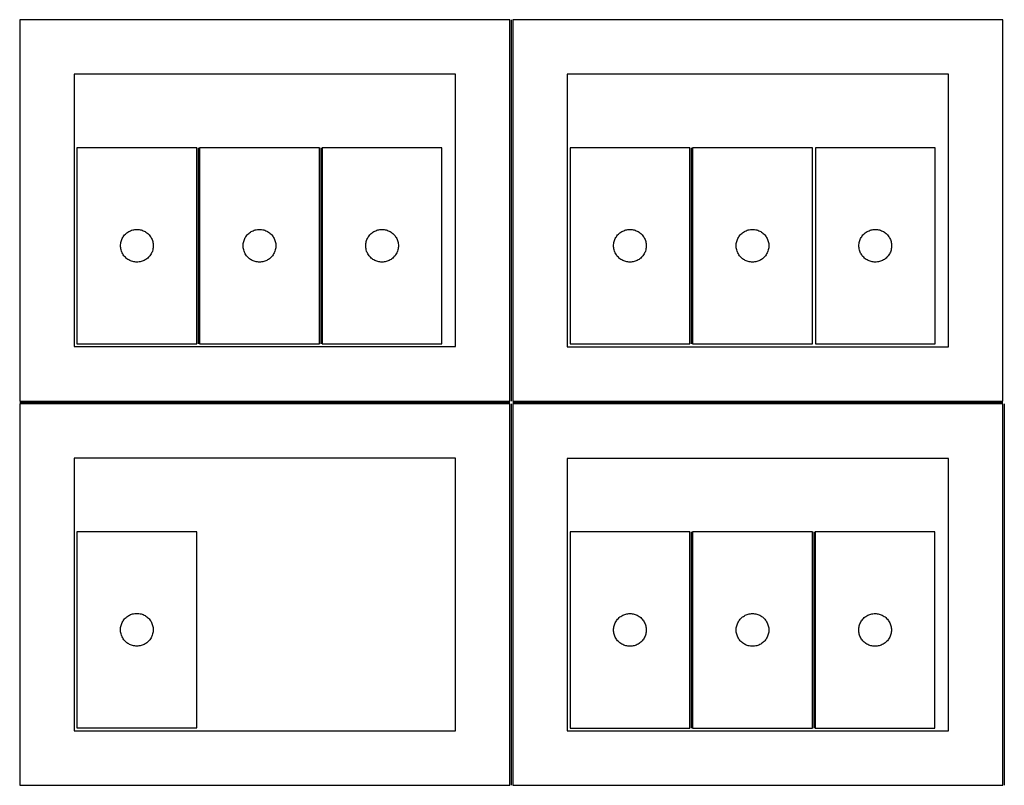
# Model space of a CAD drawing. Header units: millimetres. Extents: x 7 to 1243, y 7 to 2483.
# Tile 1 of 19: x 7 to 549, y 7 to 428. Entities that reach past the tile are written whole.
import ezdxf

# ---------------------------------------------------------------- set-up
doc = ezdxf.new("R2010")
doc.units = ezdxf.units.MM
doc.layers.add('COMMON', color=5, linetype='CONTINUOUS', true_color=0x0000ff)
doc.layers.add('CUT', color=7, linetype='CONTINUOUS', true_color=0x000000)

msp = doc.modelspace()

# ---------------------------------------------------------------- linework, layer by layer
at = {"layer": 'COMMON'}
for p, q in [((277.270965, 428.020967), (277.270965, 218.041931)), ((104.827696, 357.573211), (104.827696, 249.573211)), ((172.327697, 357.573211), (172.327697, 249.573211)), ((376.348631, 357.573211), (376.348631, 249.573211)), ((6.520965, 217.29193), (276.520965, 217.29193)), ((278.020966, 217.270966), (548.020966, 217.270966)), ((277.270965, 216.520966), (277.270965, 6.54193)), ((548.770966, 216.520966), (548.770966, 6.520966)), ((376.348631, 146.052246), (376.348631, 38.052246)), ((443.848632, 146.052246), (443.848632, 38.052246))]:
    msp.add_line(p, q, dxfattribs=at)
at = {"layer": 'CUT'}
for p, q in [((276.520965, 428.041931), (6.520965, 428.041931)), ((6.520965, 428.041931), (6.520965, 218.041931)), ((276.520965, 218.041931), (276.520965, 428.041931)), ((548.020966, 428.020967), (278.020966, 428.020967)), ((278.020966, 428.020967), (278.020966, 218.020967)), ((548.020966, 218.020967), (548.020966, 428.020967)), ((246.520965, 398.041931), (36.520965, 398.041931)), ((36.520965, 398.041931), (36.520965, 248.041931)), ((246.520965, 248.041931), (246.520965, 398.041931)), ((518.020966, 398.020967), (308.020966, 398.020967)), ((308.020966, 398.020967), (308.020966, 248.020967)), ((518.020966, 248.020967), (518.020966, 398.020967)), ((104.077696, 357.573211), (38.077696, 357.573211)), ((38.077696, 357.573211), (38.077696, 249.573211)), ((104.077696, 249.573211), (104.077696, 357.573211)), ((105.577697, 357.573211), (105.577697, 249.573211)), ((171.577697, 357.573211), (105.577697, 357.573211)), ((171.577697, 249.573211), (171.577697, 357.573211)), ((239.077698, 357.573211), (173.077698, 357.573211)), ((173.077698, 357.573211), (173.077698, 249.573211)), ((239.077698, 249.573211), (239.077698, 357.573211)), ((375.598631, 357.573211), (309.598631, 357.573211)), ((309.598631, 357.573211), (309.598631, 249.573211)), ((375.598631, 249.573211), (375.598631, 357.573211)), ((377.098632, 357.573211), (377.098632, 249.573211)), ((443.098632, 357.573211), (377.098632, 357.573211)), ((443.098632, 249.573211), (443.098632, 357.573211)), ((510.699236, 357.570741), (444.699236, 357.570741)), ((444.699236, 357.570741), (444.699236, 249.570741)), ((510.699236, 249.570741), (510.699236, 357.570741)), ((63.937516, 309.052064), (64.311137, 309.507324)), ((64.311137, 309.507324), (64.713735, 309.937172)), ((64.713735, 309.937172), (65.143583, 310.33977)), ((65.143583, 310.33977), (65.598843, 310.713391)), ((65.598843, 310.713391), (66.077564, 311.056438)), ((66.077564, 311.056438), (66.577696, 311.36744)), ((66.577696, 311.36744), (67.097098, 311.645066)), ((67.097098, 311.645066), (67.633545, 311.888127)), ((67.633545, 311.888127), (68.184741, 312.095582)), ((68.184741, 312.095582), (68.748324, 312.266544)), ((68.748324, 312.266544), (69.321883, 312.400279)), ((69.321883, 312.400279), (69.90296, 312.496215)), ((69.90296, 312.496215), (70.489068, 312.553942)), ((70.489068, 312.553942), (71.077696, 312.573211)), ((71.077696, 312.573211), (71.666324, 312.553942)), ((71.666324, 312.553942), (72.252431, 312.496215)), ((72.252431, 312.496215), (72.833509, 312.400279)), ((72.833509, 312.400279), (73.407067, 312.266544)), ((73.407067, 312.266544), (73.970651, 312.095582)), ((73.970651, 312.095582), (74.521847, 311.888127)), ((74.521847, 311.888127), (75.058294, 311.645066)), ((75.058294, 311.645066), (75.577696, 311.36744)), ((75.577696, 311.36744), (76.077828, 311.056438)), ((76.077828, 311.056438), (76.556549, 310.713391)), ((76.556549, 310.713391), (77.011808, 310.33977)), ((77.011808, 310.33977), (77.441657, 309.937172)), ((77.441657, 309.937172), (77.844254, 309.507324)), ((77.844254, 309.507324), (78.217876, 309.052064)), ((131.437517, 309.052064), (131.811138, 309.507324)), ((131.811138, 309.507324), (132.213736, 309.937172)), ((132.213736, 309.937172), (132.643584, 310.33977)), ((132.643584, 310.33977), (133.098844, 310.713391)), ((133.098844, 310.713391), (133.577565, 311.056438)), ((133.577565, 311.056438), (134.077697, 311.36744)), ((134.077697, 311.36744), (134.597099, 311.645066)), ((134.597099, 311.645066), (135.133546, 311.888127)), ((135.133546, 311.888127), (135.684742, 312.095582)), ((135.684742, 312.095582), (136.248325, 312.266544)), ((136.248325, 312.266544), (136.821884, 312.400279)), ((136.821884, 312.400279), (137.402961, 312.496215)), ((137.402961, 312.496215), (137.989069, 312.553942)), ((137.989069, 312.553942), (138.577697, 312.573211)), ((138.577697, 312.573211), (139.166325, 312.553942)), ((139.166325, 312.553942), (139.752432, 312.496215)), ((139.752432, 312.496215), (140.33351, 312.400279)), ((140.33351, 312.400279), (140.907068, 312.266544)), ((140.907068, 312.266544), (141.470652, 312.095582)), ((141.470652, 312.095582), (142.021848, 311.888127)), ((142.021848, 311.888127), (142.558295, 311.645066)), ((142.558295, 311.645066), (143.077697, 311.36744)), ((143.077697, 311.36744), (143.577829, 311.056438)), ((143.577829, 311.056438), (144.05655, 310.713391)), ((144.05655, 310.713391), (144.511809, 310.33977)), ((144.511809, 310.33977), (144.941658, 309.937172)), ((144.941658, 309.937172), (145.344255, 309.507324)), ((145.344255, 309.507324), (145.717877, 309.052064)), ((198.937518, 309.052064), (199.311139, 309.507324)), ((199.311139, 309.507324), (199.713737, 309.937172)), ((199.713737, 309.937172), (200.143585, 310.33977)), ((200.143585, 310.33977), (200.598845, 310.713391)), ((200.598845, 310.713391), (201.077566, 311.056438)), ((201.077566, 311.056438), (201.577698, 311.36744)), ((201.577698, 311.36744), (202.0971, 311.645066)), ((202.0971, 311.645066), (202.633547, 311.888127)), ((202.633547, 311.888127), (203.184743, 312.095582)), ((203.184743, 312.095582), (203.748326, 312.266544)), ((203.748326, 312.266544), (204.321885, 312.400279)), ((204.321885, 312.400279), (204.902962, 312.496215)), ((204.902962, 312.496215), (205.48907, 312.553942)), ((205.48907, 312.553942), (206.077698, 312.573211)), ((206.077698, 312.573211), (206.666326, 312.553942)), ((206.666326, 312.553942), (207.252433, 312.496215)), ((207.252433, 312.496215), (207.833511, 312.400279)), ((207.833511, 312.400279), (208.407069, 312.266544)), ((208.407069, 312.266544), (208.970653, 312.095582)), ((208.970653, 312.095582), (209.521849, 311.888127)), ((209.521849, 311.888127), (210.058296, 311.645066)), ((210.058296, 311.645066), (210.577698, 311.36744)), ((210.577698, 311.36744), (211.07783, 311.056438)), ((211.07783, 311.056438), (211.556551, 310.713391)), ((211.556551, 310.713391), (212.01181, 310.33977)), ((212.01181, 310.33977), (212.441659, 309.937172)), ((212.441659, 309.937172), (212.844256, 309.507324)), ((212.844256, 309.507324), (213.217878, 309.052064)), ((335.458451, 309.052064), (335.832073, 309.507324)), ((335.832073, 309.507324), (336.23467, 309.937172)), ((336.23467, 309.937172), (336.664518, 310.33977)), ((336.664518, 310.33977), (337.119778, 310.713391)), ((337.119778, 310.713391), (337.598499, 311.056438)), ((337.598499, 311.056438), (338.098631, 311.36744)), ((338.098631, 311.36744), (338.618033, 311.645066)), ((338.618033, 311.645066), (339.15448, 311.888127)), ((339.15448, 311.888127), (339.705676, 312.095582)), ((339.705676, 312.095582), (340.269259, 312.266544)), ((340.269259, 312.266544), (340.842818, 312.400279)), ((340.842818, 312.400279), (341.423895, 312.496215)), ((341.423895, 312.496215), (342.010003, 312.553942)), ((342.010003, 312.553942), (342.598631, 312.573211)), ((342.598631, 312.573211), (343.187259, 312.553942)), ((343.187259, 312.553942), (343.773367, 312.496215)), ((343.773367, 312.496215), (344.354444, 312.400279)), ((344.354444, 312.400279), (344.928002, 312.266544)), ((344.928002, 312.266544), (345.491586, 312.095582)), ((345.491586, 312.095582), (346.042782, 311.888127)), ((346.042782, 311.888127), (346.579229, 311.645066)), ((346.579229, 311.645066), (347.098631, 311.36744)), ((347.098631, 311.36744), (347.598763, 311.056438)), ((347.598763, 311.056438), (348.077484, 310.713391)), ((348.077484, 310.713391), (348.532743, 310.33977)), ((348.532743, 310.33977), (348.962592, 309.937172)), ((348.962592, 309.937172), (349.365189, 309.507324)), ((349.365189, 309.507324), (349.738811, 309.052064)), ((402.958452, 309.052064), (403.332074, 309.507324)), ((403.332074, 309.507324), (403.734671, 309.937172)), ((403.734671, 309.937172), (404.164519, 310.33977)), ((404.164519, 310.33977), (404.619779, 310.713391)), ((404.619779, 310.713391), (405.0985, 311.056438)), ((405.0985, 311.056438), (405.598632, 311.36744)), ((405.598632, 311.36744), (406.118034, 311.645066)), ((406.118034, 311.645066), (406.654481, 311.888127)), ((406.654481, 311.888127), (407.205677, 312.095582)), ((407.205677, 312.095582), (407.76926, 312.266544)), ((407.76926, 312.266544), (408.342819, 312.400279)), ((408.342819, 312.400279), (408.923896, 312.496215)), ((408.923896, 312.496215), (409.510004, 312.553942)), ((409.510004, 312.553942), (410.098632, 312.573211)), ((410.098632, 312.573211), (410.68726, 312.553942)), ((410.68726, 312.553942), (411.273368, 312.496215)), ((411.273368, 312.496215), (411.854445, 312.400279)), ((411.854445, 312.400279), (412.428003, 312.266544)), ((412.428003, 312.266544), (412.991587, 312.095582)), ((412.991587, 312.095582), (413.542783, 311.888127)), ((413.542783, 311.888127), (414.07923, 311.645066)), ((414.07923, 311.645066), (414.598632, 311.36744)), ((414.598632, 311.36744), (415.098764, 311.056438)), ((415.098764, 311.056438), (415.577485, 310.713391)), ((415.577485, 310.713391), (416.032744, 310.33977)), ((416.032744, 310.33977), (416.462593, 309.937172)), ((416.462593, 309.937172), (416.86519, 309.507324)), ((416.86519, 309.507324), (417.238812, 309.052064)), ((470.559056, 309.049594), (470.932678, 309.504854)), ((470.932678, 309.504854), (471.335275, 309.934702)), ((471.335275, 309.934702), (471.765124, 310.337299)), ((471.765124, 310.337299), (472.220383, 310.710921)), ((472.220383, 310.710921), (472.699104, 311.053968)), ((472.699104, 311.053968), (473.199236, 311.36497)), ((473.199236, 311.36497), (473.718638, 311.642596)), ((473.718638, 311.642596), (474.255085, 311.885657)), ((474.255085, 311.885657), (474.806281, 312.093112)), ((474.806281, 312.093112), (475.369865, 312.264074)), ((475.369865, 312.264074), (475.943423, 312.397809)), ((475.943423, 312.397809), (476.5245, 312.493745)), ((476.5245, 312.493745), (477.110608, 312.551471)), ((477.110608, 312.551471), (477.699236, 312.570741)), ((477.699236, 312.570741), (478.287864, 312.551471)), ((478.287864, 312.551471), (478.873972, 312.493745)), ((478.873972, 312.493745), (479.455049, 312.397809)), ((479.455049, 312.397809), (480.028607, 312.264074)), ((480.028607, 312.264074), (480.592191, 312.093112)), ((480.592191, 312.093112), (481.143387, 311.885657)), ((481.143387, 311.885657), (481.679834, 311.642596)), ((481.679834, 311.642596), (482.199236, 311.36497)), ((482.199236, 311.36497), (482.699368, 311.053968)), ((482.699368, 311.053968), (483.178089, 310.710921)), ((483.178089, 310.710921), (483.633348, 310.337299)), ((483.633348, 310.337299), (484.063197, 309.934702)), ((484.063197, 309.934702), (484.465794, 309.504854)), ((484.465794, 309.504854), (484.839416, 309.049594)), ((62.077696, 303.573211), (62.096965, 304.161839)), ((62.096965, 304.161839), (62.154692, 304.747947)), ((62.154692, 304.747947), (62.250628, 305.329024)), ((62.250628, 305.329024), (62.384363, 305.902583)), ((62.384363, 305.902583), (62.555325, 306.466166)), ((62.555325, 306.466166), (62.76278, 307.017362)), ((62.76278, 307.017362), (63.005841, 307.553809)), ((63.005841, 307.553809), (63.283467, 308.073211)), ((63.283467, 308.073211), (63.594469, 308.573343)), ((63.594469, 308.573343), (63.937516, 309.052064)), ((78.217876, 309.052064), (78.560922, 308.573343)), ((78.560922, 308.573343), (78.871924, 308.073211)), ((78.871924, 308.073211), (79.14955, 307.553809)), ((79.14955, 307.553809), (79.392612, 307.017362)), ((79.392612, 307.017362), (79.600067, 306.466166)), ((79.600067, 306.466166), (79.771028, 305.902583)), ((79.771028, 305.902583), (79.904763, 305.329024)), ((79.904763, 305.329024), (80.0007, 304.747947)), ((80.0007, 304.747947), (80.058426, 304.161839)), ((80.058426, 304.161839), (80.077696, 303.573211)), ((129.577697, 303.573211), (129.596966, 304.161839)), ((129.596966, 304.161839), (129.654693, 304.747947)), ((129.654693, 304.747947), (129.750629, 305.329024)), ((129.750629, 305.329024), (129.884364, 305.902583)), ((129.884364, 305.902583), (130.055326, 306.466166)), ((130.055326, 306.466166), (130.262781, 307.017362)), ((130.262781, 307.017362), (130.505842, 307.553809)), ((130.505842, 307.553809), (130.783468, 308.073211)), ((130.783468, 308.073211), (131.09447, 308.573343)), ((131.09447, 308.573343), (131.437517, 309.052064)), ((145.717877, 309.052064), (146.060923, 308.573343)), ((146.060923, 308.573343), (146.371925, 308.073211)), ((146.371925, 308.073211), (146.649551, 307.553809)), ((146.649551, 307.553809), (146.892613, 307.017362)), ((146.892613, 307.017362), (147.100068, 306.466166)), ((147.100068, 306.466166), (147.271029, 305.902583)), ((147.271029, 305.902583), (147.404764, 305.329024)), ((147.404764, 305.329024), (147.500701, 304.747947)), ((147.500701, 304.747947), (147.558427, 304.161839)), ((147.558427, 304.161839), (147.577697, 303.573211)), ((197.077698, 303.573211), (197.096967, 304.161839)), ((197.096967, 304.161839), (197.154694, 304.747947)), ((197.154694, 304.747947), (197.25063, 305.329024)), ((197.25063, 305.329024), (197.384365, 305.902583)), ((197.384365, 305.902583), (197.555327, 306.466166)), ((197.555327, 306.466166), (197.762782, 307.017362)), ((197.762782, 307.017362), (198.005843, 307.553809)), ((198.005843, 307.553809), (198.283469, 308.073211)), ((198.283469, 308.073211), (198.594471, 308.573343)), ((198.594471, 308.573343), (198.937518, 309.052064)), ((213.217878, 309.052064), (213.560924, 308.573343)), ((213.560924, 308.573343), (213.871926, 308.073211)), ((213.871926, 308.073211), (214.149552, 307.553809)), ((214.149552, 307.553809), (214.392614, 307.017362)), ((214.392614, 307.017362), (214.600069, 306.466166)), ((214.600069, 306.466166), (214.77103, 305.902583)), ((214.77103, 305.902583), (214.904765, 305.329024)), ((214.904765, 305.329024), (215.000702, 304.747947)), ((215.000702, 304.747947), (215.058428, 304.161839)), ((215.058428, 304.161839), (215.077698, 303.573211)), ((333.598631, 303.573211), (333.617901, 304.161839)), ((333.617901, 304.161839), (333.675627, 304.747947)), ((333.675627, 304.747947), (333.771563, 305.329024)), ((333.771563, 305.329024), (333.905298, 305.902583)), ((333.905298, 305.902583), (334.07626, 306.466166)), ((334.07626, 306.466166), (334.283715, 307.017362)), ((334.283715, 307.017362), (334.526776, 307.553809)), ((334.526776, 307.553809), (334.804402, 308.073211)), ((334.804402, 308.073211), (335.115404, 308.573343)), ((335.115404, 308.573343), (335.458451, 309.052064)), ((349.738811, 309.052064), (350.081857, 308.573343)), ((350.081857, 308.573343), (350.392859, 308.073211)), ((350.392859, 308.073211), (350.670485, 307.553809)), ((350.670485, 307.553809), (350.913547, 307.017362)), ((350.913547, 307.017362), (351.121002, 306.466166)), ((351.121002, 306.466166), (351.291963, 305.902583)), ((351.291963, 305.902583), (351.425698, 305.329024)), ((351.425698, 305.329024), (351.521635, 304.747947)), ((351.521635, 304.747947), (351.579361, 304.161839)), ((351.579361, 304.161839), (351.598631, 303.573211)), ((401.098632, 303.573211), (401.117902, 304.161839)), ((401.117902, 304.161839), (401.175628, 304.747947)), ((401.175628, 304.747947), (401.271564, 305.329024)), ((401.271564, 305.329024), (401.405299, 305.902583)), ((401.405299, 305.902583), (401.576261, 306.466166)), ((401.576261, 306.466166), (401.783716, 307.017362)), ((401.783716, 307.017362), (402.026777, 307.553809)), ((402.026777, 307.553809), (402.304403, 308.073211)), ((402.304403, 308.073211), (402.615405, 308.573343)), ((402.615405, 308.573343), (402.958452, 309.052064)), ((417.238812, 309.052064), (417.581858, 308.573343)), ((417.581858, 308.573343), (417.89286, 308.073211)), ((417.89286, 308.073211), (418.170486, 307.553809)), ((418.170486, 307.553809), (418.413548, 307.017362)), ((418.413548, 307.017362), (418.621003, 306.466166)), ((418.621003, 306.466166), (418.791964, 305.902583)), ((418.791964, 305.902583), (418.925699, 305.329024)), ((418.925699, 305.329024), (419.021636, 304.747947)), ((419.021636, 304.747947), (419.079362, 304.161839)), ((419.079362, 304.161839), (419.098632, 303.573211)), ((468.699236, 303.570741), (468.718506, 304.159369)), ((468.718506, 304.159369), (468.776232, 304.745477)), ((468.776232, 304.745477), (468.872168, 305.326554)), ((468.872168, 305.326554), (469.005904, 305.900113)), ((469.005904, 305.900113), (469.176865, 306.463696)), ((469.176865, 306.463696), (469.38432, 307.014892)), ((469.38432, 307.014892), (469.627381, 307.551339)), ((469.627381, 307.551339), (469.905007, 308.070741)), ((469.905007, 308.070741), (470.21601, 308.570873)), ((470.21601, 308.570873), (470.559056, 309.049594)), ((484.839416, 309.049594), (485.182463, 308.570873)), ((485.182463, 308.570873), (485.493465, 308.070741)), ((485.493465, 308.070741), (485.771091, 307.551339)), ((485.771091, 307.551339), (486.014152, 307.014892)), ((486.014152, 307.014892), (486.221607, 306.463696)), ((486.221607, 306.463696), (486.392568, 305.900113)), ((486.392568, 305.900113), (486.526304, 305.326554)), ((486.526304, 305.326554), (486.62224, 304.745477)), ((486.62224, 304.745477), (486.679966, 304.159369)), ((486.679966, 304.159369), (486.699236, 303.570741)), ((62.096965, 302.984583), (62.077696, 303.573211)), ((62.154692, 302.398476), (62.096965, 302.984583)), ((62.250628, 301.817398), (62.154692, 302.398476)), ((62.384363, 301.24384), (62.250628, 301.817398)), ((62.555325, 300.680256), (62.384363, 301.24384)), ((62.76278, 300.12906), (62.555325, 300.680256)), ((63.005841, 299.592613), (62.76278, 300.12906)), ((63.283467, 299.073211), (63.005841, 299.592613)), ((63.594469, 298.573079), (63.283467, 299.073211)), ((63.937516, 298.094358), (63.594469, 298.573079)), ((78.560922, 298.573079), (78.217876, 298.094358)), ((78.871924, 299.073211), (78.560922, 298.573079)), ((79.14955, 299.592613), (78.871924, 299.073211)), ((79.392612, 300.12906), (79.14955, 299.592613)), ((79.600067, 300.680256), (79.392612, 300.12906)), ((79.771028, 301.24384), (79.600067, 300.680256)), ((79.904763, 301.817398), (79.771028, 301.24384)), ((80.0007, 302.398476), (79.904763, 301.817398)), ((80.058426, 302.984583), (80.0007, 302.398476)), ((80.077696, 303.573211), (80.058426, 302.984583)), ((129.596966, 302.984583), (129.577697, 303.573211)), ((129.654693, 302.398476), (129.596966, 302.984583)), ((129.750629, 301.817398), (129.654693, 302.398476)), ((129.884364, 301.24384), (129.750629, 301.817398)), ((130.055326, 300.680256), (129.884364, 301.24384)), ((130.262781, 300.12906), (130.055326, 300.680256)), ((130.505842, 299.592613), (130.262781, 300.12906)), ((130.783468, 299.073211), (130.505842, 299.592613)), ((131.09447, 298.573079), (130.783468, 299.073211)), ((131.437517, 298.094358), (131.09447, 298.573079)), ((146.060923, 298.573079), (145.717877, 298.094358)), ((146.371925, 299.073211), (146.060923, 298.573079)), ((146.649551, 299.592613), (146.371925, 299.073211)), ((146.892613, 300.12906), (146.649551, 299.592613)), ((147.100068, 300.680256), (146.892613, 300.12906)), ((147.271029, 301.24384), (147.100068, 300.680256)), ((147.404764, 301.817398), (147.271029, 301.24384)), ((147.500701, 302.398476), (147.404764, 301.817398)), ((147.558427, 302.984583), (147.500701, 302.398476)), ((147.577697, 303.573211), (147.558427, 302.984583)), ((197.096967, 302.984583), (197.077698, 303.573211)), ((197.154694, 302.398476), (197.096967, 302.984583)), ((197.25063, 301.817398), (197.154694, 302.398476)), ((197.384365, 301.24384), (197.25063, 301.817398)), ((197.555327, 300.680256), (197.384365, 301.24384)), ((197.762782, 300.12906), (197.555327, 300.680256)), ((198.005843, 299.592613), (197.762782, 300.12906)), ((198.283469, 299.073211), (198.005843, 299.592613)), ((198.594471, 298.573079), (198.283469, 299.073211)), ((198.937518, 298.094358), (198.594471, 298.573079)), ((213.560924, 298.573079), (213.217878, 298.094358)), ((213.871926, 299.073211), (213.560924, 298.573079)), ((214.149552, 299.592613), (213.871926, 299.073211)), ((214.392614, 300.12906), (214.149552, 299.592613)), ((214.600069, 300.680256), (214.392614, 300.12906)), ((214.77103, 301.24384), (214.600069, 300.680256)), ((214.904765, 301.817398), (214.77103, 301.24384)), ((215.000702, 302.398476), (214.904765, 301.817398)), ((215.058428, 302.984583), (215.000702, 302.398476)), ((215.077698, 303.573211), (215.058428, 302.984583)), ((333.617901, 302.984583), (333.598631, 303.573211)), ((333.675627, 302.398476), (333.617901, 302.984583)), ((333.771563, 301.817398), (333.675627, 302.398476)), ((333.905298, 301.24384), (333.771563, 301.817398)), ((334.07626, 300.680256), (333.905298, 301.24384)), ((334.283715, 300.12906), (334.07626, 300.680256)), ((334.526776, 299.592613), (334.283715, 300.12906)), ((334.804402, 299.073211), (334.526776, 299.592613)), ((335.115404, 298.573079), (334.804402, 299.073211)), ((335.458451, 298.094358), (335.115404, 298.573079)), ((350.081857, 298.573079), (349.738811, 298.094358)), ((350.392859, 299.073211), (350.081857, 298.573079)), ((350.670485, 299.592613), (350.392859, 299.073211)), ((350.913547, 300.12906), (350.670485, 299.592613)), ((351.121002, 300.680256), (350.913547, 300.12906)), ((351.291963, 301.24384), (351.121002, 300.680256)), ((351.425698, 301.817398), (351.291963, 301.24384)), ((351.521635, 302.398476), (351.425698, 301.817398)), ((351.579361, 302.984583), (351.521635, 302.398476)), ((351.598631, 303.573211), (351.579361, 302.984583)), ((401.117902, 302.984583), (401.098632, 303.573211)), ((401.175628, 302.398476), (401.117902, 302.984583)), ((401.271564, 301.817398), (401.175628, 302.398476)), ((401.405299, 301.24384), (401.271564, 301.817398)), ((401.576261, 300.680256), (401.405299, 301.24384)), ((401.783716, 300.12906), (401.576261, 300.680256)), ((402.026777, 299.592613), (401.783716, 300.12906)), ((402.304403, 299.073211), (402.026777, 299.592613)), ((402.615405, 298.573079), (402.304403, 299.073211)), ((402.958452, 298.094358), (402.615405, 298.573079)), ((417.581858, 298.573079), (417.238812, 298.094358)), ((417.89286, 299.073211), (417.581858, 298.573079)), ((418.170486, 299.592613), (417.89286, 299.073211)), ((418.413548, 300.12906), (418.170486, 299.592613)), ((418.621003, 300.680256), (418.413548, 300.12906)), ((418.791964, 301.24384), (418.621003, 300.680256)), ((418.925699, 301.817398), (418.791964, 301.24384)), ((419.021636, 302.398476), (418.925699, 301.817398)), ((419.079362, 302.984583), (419.021636, 302.398476)), ((419.098632, 303.573211), (419.079362, 302.984583)), ((468.718506, 302.982113), (468.699236, 303.570741)), ((468.776232, 302.396005), (468.718506, 302.982113)), ((468.872168, 301.814928), (468.776232, 302.396005)), ((469.005904, 301.24137), (468.872168, 301.814928)), ((469.176865, 300.677786), (469.005904, 301.24137)), ((469.38432, 300.12659), (469.176865, 300.677786)), ((469.627381, 299.590143), (469.38432, 300.12659)), ((469.905007, 299.070741), (469.627381, 299.590143)), ((470.21601, 298.570609), (469.905007, 299.070741)), ((470.559056, 298.091888), (470.21601, 298.570609)), ((485.182463, 298.570609), (484.839416, 298.091888)), ((485.493465, 299.070741), (485.182463, 298.570609)), ((485.771091, 299.590143), (485.493465, 299.070741)), ((486.014152, 300.12659), (485.771091, 299.590143)), ((486.221607, 300.677786), (486.014152, 300.12659)), ((486.392568, 301.24137), (486.221607, 300.677786)), ((486.526304, 301.814928), (486.392568, 301.24137)), ((486.62224, 302.396005), (486.526304, 301.814928)), ((486.679966, 302.982113), (486.62224, 302.396005)), ((486.699236, 303.570741), (486.679966, 302.982113)), ((64.311137, 297.639099), (63.937516, 298.094358)), ((64.713735, 297.20925), (64.311137, 297.639099)), ((65.143583, 296.806653), (64.713735, 297.20925)), ((65.598843, 296.433031), (65.143583, 296.806653)), ((66.077564, 296.089985), (65.598843, 296.433031)), ((66.577696, 295.778983), (66.077564, 296.089985)), ((67.097098, 295.501357), (66.577696, 295.778983)), ((67.633545, 295.258295), (67.097098, 295.501357)), ((68.184741, 295.05084), (67.633545, 295.258295)), ((68.748324, 294.879879), (68.184741, 295.05084)), ((69.321883, 294.746144), (68.748324, 294.879879)), ((69.90296, 294.650208), (69.321883, 294.746144)), ((70.489068, 294.592481), (69.90296, 294.650208)), ((71.077696, 294.573211), (70.489068, 294.592481)), ((71.666324, 294.592481), (71.077696, 294.573211)), ((72.252431, 294.650208), (71.666324, 294.592481)), ((72.833509, 294.746144), (72.252431, 294.650208)), ((73.407067, 294.879879), (72.833509, 294.746144)), ((73.970651, 295.05084), (73.407067, 294.879879)), ((74.521847, 295.258295), (73.970651, 295.05084)), ((75.058294, 295.501357), (74.521847, 295.258295)), ((75.577696, 295.778983), (75.058294, 295.501357)), ((76.077828, 296.089985), (75.577696, 295.778983)), ((76.556549, 296.433031), (76.077828, 296.089985)), ((77.011808, 296.806653), (76.556549, 296.433031)), ((77.441657, 297.20925), (77.011808, 296.806653)), ((77.844254, 297.639099), (77.441657, 297.20925)), ((78.217876, 298.094358), (77.844254, 297.639099)), ((131.811138, 297.639099), (131.437517, 298.094358)), ((132.213736, 297.20925), (131.811138, 297.639099)), ((132.643584, 296.806653), (132.213736, 297.20925)), ((133.098844, 296.433031), (132.643584, 296.806653)), ((133.577565, 296.089985), (133.098844, 296.433031)), ((134.077697, 295.778983), (133.577565, 296.089985)), ((134.597099, 295.501357), (134.077697, 295.778983)), ((135.133546, 295.258295), (134.597099, 295.501357)), ((135.684742, 295.05084), (135.133546, 295.258295)), ((136.248325, 294.879879), (135.684742, 295.05084)), ((136.821884, 294.746144), (136.248325, 294.879879)), ((137.402961, 294.650208), (136.821884, 294.746144)), ((137.989069, 294.592481), (137.402961, 294.650208)), ((138.577697, 294.573211), (137.989069, 294.592481)), ((139.166325, 294.592481), (138.577697, 294.573211)), ((139.752432, 294.650208), (139.166325, 294.592481)), ((140.33351, 294.746144), (139.752432, 294.650208)), ((140.907068, 294.879879), (140.33351, 294.746144)), ((141.470652, 295.05084), (140.907068, 294.879879)), ((142.021848, 295.258295), (141.470652, 295.05084)), ((142.558295, 295.501357), (142.021848, 295.258295)), ((143.077697, 295.778983), (142.558295, 295.501357)), ((143.577829, 296.089985), (143.077697, 295.778983)), ((144.05655, 296.433031), (143.577829, 296.089985)), ((144.511809, 296.806653), (144.05655, 296.433031)), ((144.941658, 297.20925), (144.511809, 296.806653)), ((145.344255, 297.639099), (144.941658, 297.20925)), ((145.717877, 298.094358), (145.344255, 297.639099)), ((199.311139, 297.639099), (198.937518, 298.094358)), ((199.713737, 297.20925), (199.311139, 297.639099)), ((200.143585, 296.806653), (199.713737, 297.20925)), ((200.598845, 296.433031), (200.143585, 296.806653)), ((201.077566, 296.089985), (200.598845, 296.433031)), ((201.577698, 295.778983), (201.077566, 296.089985)), ((202.0971, 295.501357), (201.577698, 295.778983)), ((202.633547, 295.258295), (202.0971, 295.501357)), ((203.184743, 295.05084), (202.633547, 295.258295)), ((203.748326, 294.879879), (203.184743, 295.05084)), ((204.321885, 294.746144), (203.748326, 294.879879)), ((204.902962, 294.650208), (204.321885, 294.746144)), ((205.48907, 294.592481), (204.902962, 294.650208)), ((206.077698, 294.573211), (205.48907, 294.592481)), ((206.666326, 294.592481), (206.077698, 294.573211)), ((207.252433, 294.650208), (206.666326, 294.592481)), ((207.833511, 294.746144), (207.252433, 294.650208)), ((208.407069, 294.879879), (207.833511, 294.746144)), ((208.970653, 295.05084), (208.407069, 294.879879)), ((209.521849, 295.258295), (208.970653, 295.05084)), ((210.058296, 295.501357), (209.521849, 295.258295)), ((210.577698, 295.778983), (210.058296, 295.501357)), ((211.07783, 296.089985), (210.577698, 295.778983)), ((211.556551, 296.433031), (211.07783, 296.089985)), ((212.01181, 296.806653), (211.556551, 296.433031)), ((212.441659, 297.20925), (212.01181, 296.806653)), ((212.844256, 297.639099), (212.441659, 297.20925)), ((213.217878, 298.094358), (212.844256, 297.639099)), ((335.832073, 297.639099), (335.458451, 298.094358)), ((336.23467, 297.20925), (335.832073, 297.639099)), ((336.664518, 296.806653), (336.23467, 297.20925)), ((337.119778, 296.433031), (336.664518, 296.806653)), ((337.598499, 296.089985), (337.119778, 296.433031)), ((338.098631, 295.778983), (337.598499, 296.089985)), ((338.618033, 295.501357), (338.098631, 295.778983)), ((339.15448, 295.258295), (338.618033, 295.501357)), ((339.705676, 295.05084), (339.15448, 295.258295)), ((340.269259, 294.879879), (339.705676, 295.05084)), ((340.842818, 294.746144), (340.269259, 294.879879)), ((341.423895, 294.650208), (340.842818, 294.746144)), ((342.010003, 294.592481), (341.423895, 294.650208)), ((342.598631, 294.573211), (342.010003, 294.592481)), ((343.187259, 294.592481), (342.598631, 294.573211)), ((343.773367, 294.650208), (343.187259, 294.592481)), ((344.354444, 294.746144), (343.773367, 294.650208)), ((344.928002, 294.879879), (344.354444, 294.746144)), ((345.491586, 295.05084), (344.928002, 294.879879)), ((346.042782, 295.258295), (345.491586, 295.05084)), ((346.579229, 295.501357), (346.042782, 295.258295)), ((347.098631, 295.778983), (346.579229, 295.501357)), ((347.598763, 296.089985), (347.098631, 295.778983)), ((348.077484, 296.433031), (347.598763, 296.089985)), ((348.532743, 296.806653), (348.077484, 296.433031)), ((348.962592, 297.20925), (348.532743, 296.806653)), ((349.365189, 297.639099), (348.962592, 297.20925)), ((349.738811, 298.094358), (349.365189, 297.639099)), ((403.332074, 297.639099), (402.958452, 298.094358)), ((403.734671, 297.20925), (403.332074, 297.639099)), ((404.164519, 296.806653), (403.734671, 297.20925)), ((404.619779, 296.433031), (404.164519, 296.806653)), ((405.0985, 296.089985), (404.619779, 296.433031)), ((405.598632, 295.778983), (405.0985, 296.089985)), ((406.118034, 295.501357), (405.598632, 295.778983)), ((406.654481, 295.258295), (406.118034, 295.501357)), ((407.205677, 295.05084), (406.654481, 295.258295)), ((407.76926, 294.879879), (407.205677, 295.05084)), ((408.342819, 294.746144), (407.76926, 294.879879)), ((408.923896, 294.650208), (408.342819, 294.746144)), ((409.510004, 294.592481), (408.923896, 294.650208)), ((410.098632, 294.573211), (409.510004, 294.592481)), ((410.68726, 294.592481), (410.098632, 294.573211)), ((411.273368, 294.650208), (410.68726, 294.592481)), ((411.854445, 294.746144), (411.273368, 294.650208)), ((412.428003, 294.879879), (411.854445, 294.746144)), ((412.991587, 295.05084), (412.428003, 294.879879)), ((413.542783, 295.258295), (412.991587, 295.05084)), ((414.07923, 295.501357), (413.542783, 295.258295)), ((414.598632, 295.778983), (414.07923, 295.501357)), ((415.098764, 296.089985), (414.598632, 295.778983)), ((415.577485, 296.433031), (415.098764, 296.089985)), ((416.032744, 296.806653), (415.577485, 296.433031)), ((416.462593, 297.20925), (416.032744, 296.806653)), ((416.86519, 297.639099), (416.462593, 297.20925)), ((417.238812, 298.094358), (416.86519, 297.639099)), ((470.932678, 297.636629), (470.559056, 298.091888)), ((471.335275, 297.20678), (470.932678, 297.636629)), ((471.765124, 296.804183), (471.335275, 297.20678)), ((472.220383, 296.430561), (471.765124, 296.804183)), ((472.699104, 296.087515), (472.220383, 296.430561)), ((473.199236, 295.776513), (472.699104, 296.087515)), ((473.718638, 295.498887), (473.199236, 295.776513)), ((474.255085, 295.255825), (473.718638, 295.498887)), ((474.806281, 295.04837), (474.255085, 295.255825)), ((475.369865, 294.877409), (474.806281, 295.04837)), ((475.943423, 294.743674), (475.369865, 294.877409)), ((476.5245, 294.647737), (475.943423, 294.743674)), ((477.110608, 294.590011), (476.5245, 294.647737)), ((477.699236, 294.570741), (477.110608, 294.590011)), ((478.287864, 294.590011), (477.699236, 294.570741)), ((478.873972, 294.647737), (478.287864, 294.590011)), ((479.455049, 294.743674), (478.873972, 294.647737)), ((480.028607, 294.877409), (479.455049, 294.743674)), ((480.592191, 295.04837), (480.028607, 294.877409)), ((481.143387, 295.255825), (480.592191, 295.04837)), ((481.679834, 295.498887), (481.143387, 295.255825)), ((482.199236, 295.776513), (481.679834, 295.498887)), ((482.699368, 296.087515), (482.199236, 295.776513)), ((483.178089, 296.430561), (482.699368, 296.087515)), ((483.633348, 296.804183), (483.178089, 296.430561)), ((484.063197, 297.20678), (483.633348, 296.804183)), ((484.465794, 297.636629), (484.063197, 297.20678)), ((484.839416, 298.091888), (484.465794, 297.636629)), ((38.077696, 249.573211), (104.077696, 249.573211)), ((105.577697, 249.573211), (171.577697, 249.573211)), ((173.077698, 249.573211), (239.077698, 249.573211)), ((309.598631, 249.573211), (375.598631, 249.573211)), ((377.098632, 249.573211), (443.098632, 249.573211)), ((444.699236, 249.570741), (510.699236, 249.570741)), ((36.520965, 248.041931), (246.520965, 248.041931)), ((308.020966, 248.020967), (518.020966, 248.020967)), ((6.520965, 218.041931), (276.520965, 218.041931)), ((278.020966, 218.020967), (548.020966, 218.020967)), ((276.520965, 216.54193), (6.520965, 216.54193)), ((6.520965, 216.54193), (6.520965, 6.54193)), ((276.520965, 6.54193), (276.520965, 216.54193)), ((548.020966, 216.520966), (278.020966, 216.520966)), ((278.020966, 216.520966), (278.020966, 6.520966)), ((548.020966, 6.520966), (548.020966, 216.520966)), ((246.520965, 186.54193), (36.520965, 186.54193)), ((36.520965, 186.54193), (36.520965, 36.54193)), ((246.520965, 36.54193), (246.520965, 186.54193)), ((518.020966, 186.520966), (308.020966, 186.520966)), ((308.020966, 186.520966), (308.020966, 36.520966)), ((518.020966, 36.520966), (518.020966, 186.520966)), ((38.043929, 146.156959), (38.043929, 38.156959)), ((104.043929, 146.156959), (38.043929, 146.156959)), ((104.043929, 38.156959), (104.043929, 146.156959)), ((375.598631, 146.052246), (309.598631, 146.052246)), ((309.598631, 146.052246), (309.598631, 38.052246)), ((375.598631, 38.052246), (375.598631, 146.052246)), ((377.098632, 146.052246), (377.098632, 38.052246)), ((443.098632, 146.052246), (377.098632, 146.052246)), ((443.098632, 38.052246), (443.098632, 146.052246)), ((510.598633, 146.052246), (444.598633, 146.052246)), ((444.598633, 146.052246), (444.598633, 38.052246)), ((510.598633, 38.052246), (510.598633, 146.052246)), ((63.560703, 97.157091), (63.903749, 97.635812)), ((63.903749, 97.635812), (64.277371, 98.091071)), ((64.277371, 98.091071), (64.679968, 98.52092)), ((64.679968, 98.52092), (65.109817, 98.923517)), ((65.109817, 98.923517), (65.565076, 99.297139)), ((65.565076, 99.297139), (66.043797, 99.640186)), ((66.043797, 99.640186), (66.543929, 99.951188)), ((66.543929, 99.951188), (67.063331, 100.228814)), ((67.063331, 100.228814), (67.599778, 100.471875)), ((67.599778, 100.471875), (68.150974, 100.67933)), ((68.150974, 100.67933), (68.714558, 100.850292)), ((68.714558, 100.850292), (69.288116, 100.984027)), ((69.288116, 100.984027), (69.869193, 101.079963)), ((69.869193, 101.079963), (70.455301, 101.137689)), ((70.455301, 101.137689), (71.043929, 101.156959)), ((71.043929, 101.156959), (71.632557, 101.137689)), ((71.632557, 101.137689), (72.218665, 101.079963)), ((72.218665, 101.079963), (72.799742, 100.984027)), ((72.799742, 100.984027), (73.3733, 100.850292)), ((73.3733, 100.850292), (73.936884, 100.67933)), ((73.936884, 100.67933), (74.48808, 100.471875)), ((74.48808, 100.471875), (75.024527, 100.228814)), ((75.024527, 100.228814), (75.543929, 99.951188)), ((75.543929, 99.951188), (76.044061, 99.640186)), ((76.044061, 99.640186), (76.522782, 99.297139)), ((76.522782, 99.297139), (76.978041, 98.923517)), ((76.978041, 98.923517), (77.40789, 98.52092)), ((77.40789, 98.52092), (77.810487, 98.091071)), ((77.810487, 98.091071), (78.184109, 97.635812)), ((78.184109, 97.635812), (78.527156, 97.157091)), ((335.458451, 97.531099), (335.832073, 97.986358)), ((335.832073, 97.986358), (336.23467, 98.416207)), ((336.23467, 98.416207), (336.664518, 98.818804)), ((336.664518, 98.818804), (337.119778, 99.192426)), ((337.119778, 99.192426), (337.598499, 99.535472)), ((337.598499, 99.535472), (338.098631, 99.846474)), ((338.098631, 99.846474), (338.618033, 100.1241)), ((338.618033, 100.1241), (339.15448, 100.367161)), ((339.15448, 100.367161), (339.705676, 100.574617)), ((339.705676, 100.574617), (340.269259, 100.745578)), ((340.269259, 100.745578), (340.842818, 100.879313)), ((340.842818, 100.879313), (341.423895, 100.975249)), ((341.423895, 100.975249), (342.010003, 101.032976)), ((342.010003, 101.032976), (342.598631, 101.052246)), ((342.598631, 101.052246), (343.187259, 101.032976)), ((343.187259, 101.032976), (343.773367, 100.975249)), ((343.773367, 100.975249), (344.354444, 100.879313)), ((344.354444, 100.879313), (344.928002, 100.745578)), ((344.928002, 100.745578), (345.491586, 100.574617)), ((345.491586, 100.574617), (346.042782, 100.367161)), ((346.042782, 100.367161), (346.579229, 100.1241)), ((346.579229, 100.1241), (347.098631, 99.846474)), ((347.098631, 99.846474), (347.598763, 99.535472)), ((347.598763, 99.535472), (348.077484, 99.192426)), ((348.077484, 99.192426), (348.532743, 98.818804)), ((348.532743, 98.818804), (348.962592, 98.416207)), ((348.962592, 98.416207), (349.365189, 97.986358)), ((349.365189, 97.986358), (349.738811, 97.531099)), ((402.958452, 97.531099), (403.332074, 97.986358)), ((403.332074, 97.986358), (403.734671, 98.416207)), ((403.734671, 98.416207), (404.164519, 98.818804)), ((404.164519, 98.818804), (404.619779, 99.192426)), ((404.619779, 99.192426), (405.0985, 99.535472)), ((405.0985, 99.535472), (405.598632, 99.846474)), ((405.598632, 99.846474), (406.118034, 100.1241)), ((406.118034, 100.1241), (406.654481, 100.367161)), ((406.654481, 100.367161), (407.205677, 100.574617)), ((407.205677, 100.574617), (407.76926, 100.745578)), ((407.76926, 100.745578), (408.342819, 100.879313)), ((408.342819, 100.879313), (408.923896, 100.975249)), ((408.923896, 100.975249), (409.510004, 101.032976)), ((409.510004, 101.032976), (410.098632, 101.052246)), ((410.098632, 101.052246), (410.68726, 101.032976)), ((410.68726, 101.032976), (411.273368, 100.975249)), ((411.273368, 100.975249), (411.854445, 100.879313)), ((411.854445, 100.879313), (412.428003, 100.745578)), ((412.428003, 100.745578), (412.991587, 100.574617)), ((412.991587, 100.574617), (413.542783, 100.367161)), ((413.542783, 100.367161), (414.07923, 100.1241)), ((414.07923, 100.1241), (414.598632, 99.846474)), ((414.598632, 99.846474), (415.098764, 99.535472)), ((415.098764, 99.535472), (415.577485, 99.192426)), ((415.577485, 99.192426), (416.032744, 98.818804)), ((416.032744, 98.818804), (416.462593, 98.416207)), ((416.462593, 98.416207), (416.86519, 97.986358)), ((416.86519, 97.986358), (417.238812, 97.531099)), ((470.458453, 97.531099), (470.832075, 97.986358)), ((470.832075, 97.986358), (471.234672, 98.416207)), ((471.234672, 98.416207), (471.66452, 98.818804)), ((471.66452, 98.818804), (472.11978, 99.192426)), ((472.11978, 99.192426), (472.598501, 99.535472)), ((472.598501, 99.535472), (473.098633, 99.846474)), ((473.098633, 99.846474), (473.618035, 100.1241)), ((473.618035, 100.1241), (474.154482, 100.367161)), ((474.154482, 100.367161), (474.705678, 100.574617)), ((474.705678, 100.574617), (475.269261, 100.745578)), ((475.269261, 100.745578), (475.84282, 100.879313)), ((475.84282, 100.879313), (476.423897, 100.975249)), ((476.423897, 100.975249), (477.010005, 101.032976)), ((477.010005, 101.032976), (477.598633, 101.052246)), ((477.598633, 101.052246), (478.187261, 101.032976)), ((478.187261, 101.032976), (478.773369, 100.975249)), ((478.773369, 100.975249), (479.354446, 100.879313)), ((479.354446, 100.879313), (479.928004, 100.745578)), ((479.928004, 100.745578), (480.491588, 100.574617)), ((480.491588, 100.574617), (481.042784, 100.367161)), ((481.042784, 100.367161), (481.579231, 100.1241)), ((481.579231, 100.1241), (482.098633, 99.846474)), ((482.098633, 99.846474), (482.598765, 99.535472)), ((482.598765, 99.535472), (483.077486, 99.192426)), ((483.077486, 99.192426), (483.532745, 98.818804)), ((483.532745, 98.818804), (483.962594, 98.416207)), ((483.962594, 98.416207), (484.365191, 97.986358)), ((484.365191, 97.986358), (484.738813, 97.531099)), ((62.043929, 92.156959), (62.063199, 92.745587)), ((62.063199, 92.745587), (62.120925, 93.331695)), ((62.120925, 93.331695), (62.216862, 93.912772)), ((62.216862, 93.912772), (62.350597, 94.486331)), ((62.350597, 94.486331), (62.521558, 95.049914)), ((62.521558, 95.049914), (62.729013, 95.60111)), ((62.729013, 95.60111), (62.972074, 96.137557)), ((62.972074, 96.137557), (63.2497, 96.656959)), ((63.2497, 96.656959), (63.560703, 97.157091)), ((78.527156, 97.157091), (78.838158, 96.656959)), ((78.838158, 96.656959), (79.115784, 96.137557)), ((79.115784, 96.137557), (79.358845, 95.60111)), ((79.358845, 95.60111), (79.5663, 95.049914)), ((79.5663, 95.049914), (79.737261, 94.486331)), ((79.737261, 94.486331), (79.870997, 93.912772)), ((79.870997, 93.912772), (79.966933, 93.331695)), ((79.966933, 93.331695), (80.024659, 92.745587)), ((80.024659, 92.745587), (80.043929, 92.156959)), ((333.598631, 92.052246), (333.617901, 92.640874)), ((333.617901, 92.640874), (333.675627, 93.226981)), ((333.675627, 93.226981), (333.771563, 93.808059)), ((333.771563, 93.808059), (333.905298, 94.381617)), ((333.905298, 94.381617), (334.07626, 94.945201)), ((334.07626, 94.945201), (334.283715, 95.496397)), ((334.283715, 95.496397), (334.526776, 96.032844)), ((334.526776, 96.032844), (334.804402, 96.552246)), ((334.804402, 96.552246), (335.115404, 97.052378)), ((335.115404, 97.052378), (335.458451, 97.531099)), ((349.738811, 97.531099), (350.081857, 97.052378)), ((350.081857, 97.052378), (350.392859, 96.552246)), ((350.392859, 96.552246), (350.670485, 96.032844)), ((350.670485, 96.032844), (350.913547, 95.496397)), ((350.913547, 95.496397), (351.121002, 94.945201)), ((351.121002, 94.945201), (351.291963, 94.381617)), ((351.291963, 94.381617), (351.425698, 93.808059)), ((351.425698, 93.808059), (351.521635, 93.226981)), ((351.521635, 93.226981), (351.579361, 92.640874)), ((351.579361, 92.640874), (351.598631, 92.052246)), ((401.098632, 92.052246), (401.117902, 92.640874)), ((401.117902, 92.640874), (401.175628, 93.226981)), ((401.175628, 93.226981), (401.271564, 93.808059)), ((401.271564, 93.808059), (401.405299, 94.381617)), ((401.405299, 94.381617), (401.576261, 94.945201)), ((401.576261, 94.945201), (401.783716, 95.496397)), ((401.783716, 95.496397), (402.026777, 96.032844)), ((402.026777, 96.032844), (402.304403, 96.552246)), ((402.304403, 96.552246), (402.615405, 97.052378)), ((402.615405, 97.052378), (402.958452, 97.531099)), ((417.238812, 97.531099), (417.581858, 97.052378)), ((417.581858, 97.052378), (417.89286, 96.552246)), ((417.89286, 96.552246), (418.170486, 96.032844)), ((418.170486, 96.032844), (418.413548, 95.496397)), ((418.413548, 95.496397), (418.621003, 94.945201)), ((418.621003, 94.945201), (418.791964, 94.381617)), ((418.791964, 94.381617), (418.925699, 93.808059)), ((418.925699, 93.808059), (419.021636, 93.226981)), ((419.021636, 93.226981), (419.079362, 92.640874)), ((419.079362, 92.640874), (419.098632, 92.052246)), ((468.598633, 92.052246), (468.617903, 92.640874)), ((468.617903, 92.640874), (468.675629, 93.226981)), ((468.675629, 93.226981), (468.771565, 93.808059)), ((468.771565, 93.808059), (468.9053, 94.381617)), ((468.9053, 94.381617), (469.076262, 94.945201)), ((469.076262, 94.945201), (469.283717, 95.496397)), ((469.283717, 95.496397), (469.526778, 96.032844)), ((469.526778, 96.032844), (469.804404, 96.552246)), ((469.804404, 96.552246), (470.115406, 97.052378)), ((470.115406, 97.052378), (470.458453, 97.531099)), ((484.738813, 97.531099), (485.081859, 97.052378)), ((485.081859, 97.052378), (485.392861, 96.552246)), ((485.392861, 96.552246), (485.670487, 96.032844)), ((485.670487, 96.032844), (485.913549, 95.496397)), ((485.913549, 95.496397), (486.121004, 94.945201)), ((486.121004, 94.945201), (486.291965, 94.381617)), ((486.291965, 94.381617), (486.4257, 93.808059)), ((486.4257, 93.808059), (486.521637, 93.226981)), ((486.521637, 93.226981), (486.579363, 92.640874)), ((486.579363, 92.640874), (486.598633, 92.052246)), ((62.063199, 91.568331), (62.043929, 92.156959)), ((62.120925, 90.982223), (62.063199, 91.568331)), ((62.216862, 90.401146), (62.120925, 90.982223)), ((62.350597, 89.827588), (62.216862, 90.401146)), ((62.521558, 89.264004), (62.350597, 89.827588)), ((62.729013, 88.712808), (62.521558, 89.264004)), ((62.972074, 88.176361), (62.729013, 88.712808)), ((63.2497, 87.656959), (62.972074, 88.176361)), ((63.560703, 87.156827), (63.2497, 87.656959)), ((63.903749, 86.678106), (63.560703, 87.156827)), ((78.527156, 87.156827), (78.184109, 86.678106)), ((78.838158, 87.656959), (78.527156, 87.156827)), ((79.115784, 88.176361), (78.838158, 87.656959)), ((79.358845, 88.712808), (79.115784, 88.176361)), ((79.5663, 89.264004), (79.358845, 88.712808)), ((79.737261, 89.827588), (79.5663, 89.264004)), ((79.870997, 90.401146), (79.737261, 89.827588)), ((79.966933, 90.982223), (79.870997, 90.401146)), ((80.024659, 91.568331), (79.966933, 90.982223)), ((80.043929, 92.156959), (80.024659, 91.568331)), ((333.617901, 91.463618), (333.598631, 92.052246)), ((333.675627, 90.87751), (333.617901, 91.463618)), ((333.771563, 90.296433), (333.675627, 90.87751)), ((333.905298, 89.722874), (333.771563, 90.296433)), ((334.07626, 89.159291), (333.905298, 89.722874)), ((334.283715, 88.608095), (334.07626, 89.159291)), ((334.526776, 88.071647), (334.283715, 88.608095)), ((334.804402, 87.552246), (334.526776, 88.071647)), ((335.115404, 87.052114), (334.804402, 87.552246)), ((335.458451, 86.573393), (335.115404, 87.052114)), ((350.081857, 87.052114), (349.738811, 86.573393)), ((350.392859, 87.552246), (350.081857, 87.052114)), ((350.670485, 88.071647), (350.392859, 87.552246)), ((350.913547, 88.608095), (350.670485, 88.071647)), ((351.121002, 89.159291), (350.913547, 88.608095)), ((351.291963, 89.722874), (351.121002, 89.159291)), ((351.425698, 90.296433), (351.291963, 89.722874)), ((351.521635, 90.87751), (351.425698, 90.296433)), ((351.579361, 91.463618), (351.521635, 90.87751)), ((351.598631, 92.052246), (351.579361, 91.463618)), ((401.117902, 91.463618), (401.098632, 92.052246)), ((401.175628, 90.87751), (401.117902, 91.463618)), ((401.271564, 90.296433), (401.175628, 90.87751)), ((401.405299, 89.722874), (401.271564, 90.296433)), ((401.576261, 89.159291), (401.405299, 89.722874)), ((401.783716, 88.608095), (401.576261, 89.159291)), ((402.026777, 88.071647), (401.783716, 88.608095)), ((402.304403, 87.552246), (402.026777, 88.071647)), ((402.615405, 87.052114), (402.304403, 87.552246)), ((402.958452, 86.573393), (402.615405, 87.052114)), ((417.581858, 87.052114), (417.238812, 86.573393)), ((417.89286, 87.552246), (417.581858, 87.052114)), ((418.170486, 88.071647), (417.89286, 87.552246)), ((418.413548, 88.608095), (418.170486, 88.071647)), ((418.621003, 89.159291), (418.413548, 88.608095)), ((418.791964, 89.722874), (418.621003, 89.159291)), ((418.925699, 90.296433), (418.791964, 89.722874)), ((419.021636, 90.87751), (418.925699, 90.296433)), ((419.079362, 91.463618), (419.021636, 90.87751)), ((419.098632, 92.052246), (419.079362, 91.463618)), ((468.617903, 91.463618), (468.598633, 92.052246)), ((468.675629, 90.87751), (468.617903, 91.463618)), ((468.771565, 90.296433), (468.675629, 90.87751)), ((468.9053, 89.722874), (468.771565, 90.296433)), ((469.076262, 89.159291), (468.9053, 89.722874)), ((469.283717, 88.608095), (469.076262, 89.159291)), ((469.526778, 88.071647), (469.283717, 88.608095)), ((469.804404, 87.552246), (469.526778, 88.071647)), ((470.115406, 87.052114), (469.804404, 87.552246)), ((470.458453, 86.573393), (470.115406, 87.052114)), ((485.081859, 87.052114), (484.738813, 86.573393)), ((485.392861, 87.552246), (485.081859, 87.052114)), ((485.670487, 88.071647), (485.392861, 87.552246)), ((485.913549, 88.608095), (485.670487, 88.071647)), ((486.121004, 89.159291), (485.913549, 88.608095)), ((486.291965, 89.722874), (486.121004, 89.159291)), ((486.4257, 90.296433), (486.291965, 89.722874)), ((486.521637, 90.87751), (486.4257, 90.296433)), ((486.579363, 91.463618), (486.521637, 90.87751)), ((486.598633, 92.052246), (486.579363, 91.463618)), ((64.277371, 86.222847), (63.903749, 86.678106)), ((64.679968, 85.792998), (64.277371, 86.222847)), ((65.109817, 85.390401), (64.679968, 85.792998)), ((65.565076, 85.016779), (65.109817, 85.390401)), ((66.043797, 84.673733), (65.565076, 85.016779)), ((66.543929, 84.36273), (66.043797, 84.673733)), ((67.063331, 84.085104), (66.543929, 84.36273)), ((67.599778, 83.842043), (67.063331, 84.085104)), ((68.150974, 83.634588), (67.599778, 83.842043)), ((68.714558, 83.463627), (68.150974, 83.634588)), ((69.288116, 83.329892), (68.714558, 83.463627)), ((69.869193, 83.233955), (69.288116, 83.329892)), ((70.455301, 83.176229), (69.869193, 83.233955)), ((71.043929, 83.156959), (70.455301, 83.176229)), ((71.632557, 83.176229), (71.043929, 83.156959)), ((72.218665, 83.233955), (71.632557, 83.176229)), ((72.799742, 83.329892), (72.218665, 83.233955)), ((73.3733, 83.463627), (72.799742, 83.329892)), ((73.936884, 83.634588), (73.3733, 83.463627)), ((74.48808, 83.842043), (73.936884, 83.634588)), ((75.024527, 84.085104), (74.48808, 83.842043)), ((75.543929, 84.36273), (75.024527, 84.085104)), ((76.044061, 84.673733), (75.543929, 84.36273)), ((76.522782, 85.016779), (76.044061, 84.673733)), ((76.978041, 85.390401), (76.522782, 85.016779)), ((77.40789, 85.792998), (76.978041, 85.390401)), ((77.810487, 86.222847), (77.40789, 85.792998)), ((78.184109, 86.678106), (77.810487, 86.222847)), ((335.832073, 86.118133), (335.458451, 86.573393)), ((336.23467, 85.688285), (335.832073, 86.118133)), ((336.664518, 85.285687), (336.23467, 85.688285)), ((337.119778, 84.912066), (336.664518, 85.285687)), ((337.598499, 84.569019), (337.119778, 84.912066)), ((338.098631, 84.258017), (337.598499, 84.569019)), ((338.618033, 83.980391), (338.098631, 84.258017)), ((339.15448, 83.73733), (338.618033, 83.980391)), ((339.705676, 83.529875), (339.15448, 83.73733)), ((340.269259, 83.358913), (339.705676, 83.529875)), ((340.842818, 83.225178), (340.269259, 83.358913)), ((341.423895, 83.129242), (340.842818, 83.225178)), ((342.010003, 83.071515), (341.423895, 83.129242)), ((342.598631, 83.052246), (342.010003, 83.071515)), ((343.187259, 83.071515), (342.598631, 83.052246)), ((343.773367, 83.129242), (343.187259, 83.071515)), ((344.354444, 83.225178), (343.773367, 83.129242)), ((344.928002, 83.358913), (344.354444, 83.225178)), ((345.491586, 83.529875), (344.928002, 83.358913)), ((346.042782, 83.73733), (345.491586, 83.529875)), ((346.579229, 83.980391), (346.042782, 83.73733)), ((347.098631, 84.258017), (346.579229, 83.980391)), ((347.598763, 84.569019), (347.098631, 84.258017)), ((348.077484, 84.912066), (347.598763, 84.569019)), ((348.532743, 85.285687), (348.077484, 84.912066)), ((348.962592, 85.688285), (348.532743, 85.285687)), ((349.365189, 86.118133), (348.962592, 85.688285)), ((349.738811, 86.573393), (349.365189, 86.118133)), ((403.332074, 86.118133), (402.958452, 86.573393)), ((403.734671, 85.688285), (403.332074, 86.118133)), ((404.164519, 85.285687), (403.734671, 85.688285)), ((404.619779, 84.912066), (404.164519, 85.285687)), ((405.0985, 84.569019), (404.619779, 84.912066)), ((405.598632, 84.258017), (405.0985, 84.569019)), ((406.118034, 83.980391), (405.598632, 84.258017)), ((406.654481, 83.73733), (406.118034, 83.980391)), ((407.205677, 83.529875), (406.654481, 83.73733)), ((407.76926, 83.358913), (407.205677, 83.529875)), ((408.342819, 83.225178), (407.76926, 83.358913)), ((408.923896, 83.129242), (408.342819, 83.225178)), ((409.510004, 83.071515), (408.923896, 83.129242)), ((410.098632, 83.052246), (409.510004, 83.071515)), ((410.68726, 83.071515), (410.098632, 83.052246)), ((411.273368, 83.129242), (410.68726, 83.071515)), ((411.854445, 83.225178), (411.273368, 83.129242)), ((412.428003, 83.358913), (411.854445, 83.225178)), ((412.991587, 83.529875), (412.428003, 83.358913)), ((413.542783, 83.73733), (412.991587, 83.529875)), ((414.07923, 83.980391), (413.542783, 83.73733)), ((414.598632, 84.258017), (414.07923, 83.980391)), ((415.098764, 84.569019), (414.598632, 84.258017)), ((415.577485, 84.912066), (415.098764, 84.569019)), ((416.032744, 85.285687), (415.577485, 84.912066)), ((416.462593, 85.688285), (416.032744, 85.285687)), ((416.86519, 86.118133), (416.462593, 85.688285)), ((417.238812, 86.573393), (416.86519, 86.118133)), ((470.832075, 86.118133), (470.458453, 86.573393)), ((471.234672, 85.688285), (470.832075, 86.118133)), ((471.66452, 85.285687), (471.234672, 85.688285)), ((472.11978, 84.912066), (471.66452, 85.285687)), ((472.598501, 84.569019), (472.11978, 84.912066)), ((473.098633, 84.258017), (472.598501, 84.569019)), ((473.618035, 83.980391), (473.098633, 84.258017)), ((474.154482, 83.73733), (473.618035, 83.980391)), ((474.705678, 83.529875), (474.154482, 83.73733)), ((475.269261, 83.358913), (474.705678, 83.529875)), ((475.84282, 83.225178), (475.269261, 83.358913)), ((476.423897, 83.129242), (475.84282, 83.225178)), ((477.010005, 83.071515), (476.423897, 83.129242)), ((477.598633, 83.052246), (477.010005, 83.071515)), ((478.187261, 83.071515), (477.598633, 83.052246)), ((478.773369, 83.129242), (478.187261, 83.071515)), ((479.354446, 83.225178), (478.773369, 83.129242)), ((479.928004, 83.358913), (479.354446, 83.225178)), ((480.491588, 83.529875), (479.928004, 83.358913)), ((481.042784, 83.73733), (480.491588, 83.529875)), ((481.579231, 83.980391), (481.042784, 83.73733)), ((482.098633, 84.258017), (481.579231, 83.980391)), ((482.598765, 84.569019), (482.098633, 84.258017)), ((483.077486, 84.912066), (482.598765, 84.569019)), ((483.532745, 85.285687), (483.077486, 84.912066)), ((483.962594, 85.688285), (483.532745, 85.285687)), ((484.365191, 86.118133), (483.962594, 85.688285)), ((484.738813, 86.573393), (484.365191, 86.118133)), ((38.043929, 38.156959), (104.043929, 38.156959)), ((309.598631, 38.052246), (375.598631, 38.052246)), ((377.098632, 38.052246), (443.098632, 38.052246)), ((444.598633, 38.052246), (510.598633, 38.052246)), ((36.520965, 36.54193), (246.520965, 36.54193)), ((308.020966, 36.520966), (518.020966, 36.520966)), ((6.520965, 6.54193), (276.520965, 6.54193)), ((278.020966, 6.520966), (548.020966, 6.520966))]:
    msp.add_line(p, q, dxfattribs=at)

doc.saveas('drawing.dxf')
